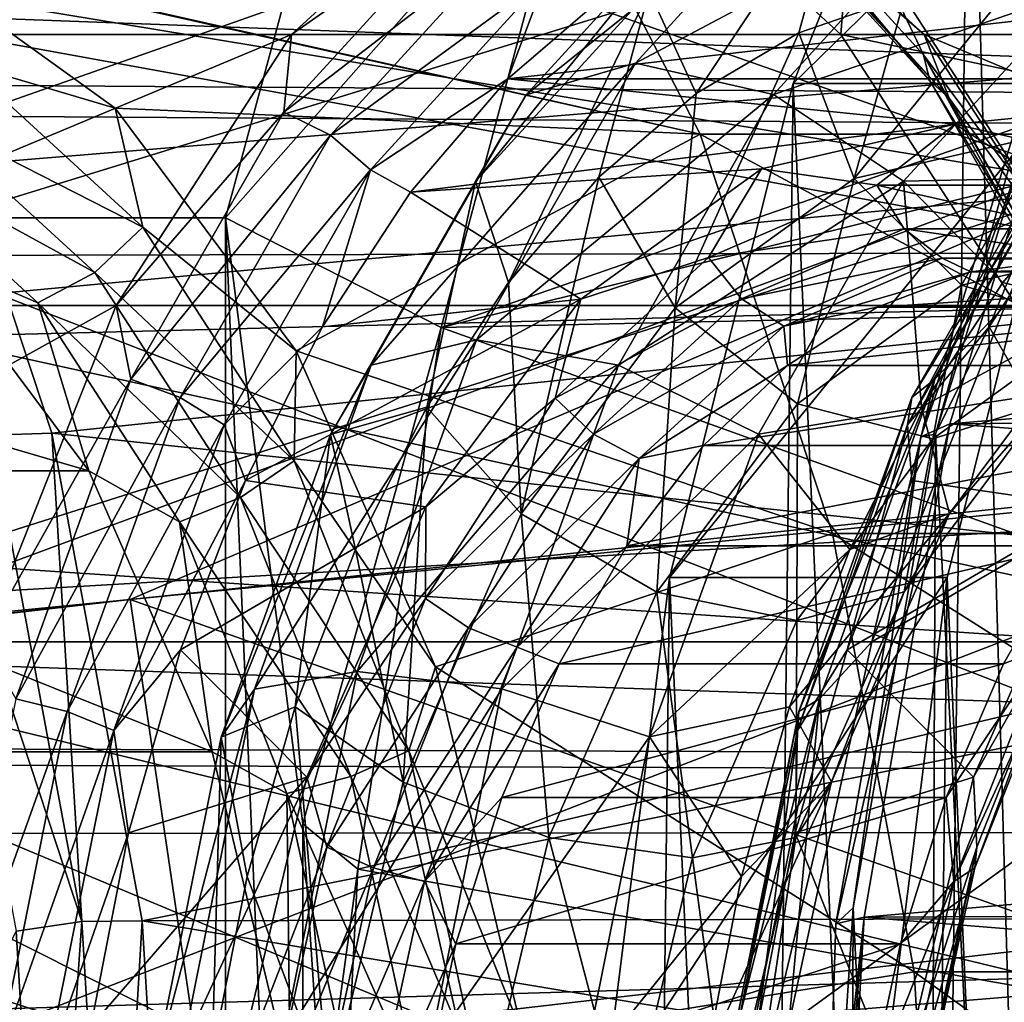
# Model space of a CAD drawing. Header units: metres. Extents: x -62 to 150, y -92 to 92.
# Tile 210 of 256: x 32.96 to 35.86, y -58.74 to -55.84. Entities that reach past the tile are written whole.
import ezdxf

# ---------------------------------------------------------------- set-up
doc = ezdxf.new("R2010")
doc.units = ezdxf.units.M
doc.layers.add('solid_500615', color=7, linetype='CONTINUOUS')

msp = doc.modelspace()

# ---------------------------------------------------------------- linework, layer by layer
at = {"layer": 'solid_500615'}
for points in [[(35.89209, -59.454544, 32.426231), (35.756058, -54.724621, 32.620502), (36.41074, -53.61977, 31.68552)], [(42.284065, -56.187962, 43.930161), (11.128783, -55.026413, 22.450682), (11.373837, -54.099663, 22.100708)], [(42.708954, -54.399563, 43.323357), (42.284065, -56.187962, 43.930161), (11.373837, -54.099663, 22.100708)], [(55.317944, -54.399513, 25.315851), (24.903006, -55.026417, 2.779052), (25.105598, -55.983829, 2.489721)], [(55.74284, -56.187923, 24.709034), (55.317944, -54.399513, 25.315851), (25.105598, -55.983829, 2.489721)], [(32.27454, -56.312157, 3.468868), (32.072933, -55.018066, 3.755501), (36.85693, -54.697678, 5.900566)], [(37.046135, -55.91877, 5.63296), (32.27454, -56.312157, 3.468868), (36.85693, -54.697678, 5.900566)], [(35.236805, -56.029972, 33.362076), (36.055954, -56.029972, 33.93565), (36.575211, -54.724621, 33.19408)], [(35.236805, -56.029972, 33.362076), (36.575211, -54.724621, 33.19408), (35.756058, -54.724621, 32.620502)], [(35.63295, -65.01165, 32.796322), (35.236805, -56.029972, 33.362076), (35.756058, -54.724621, 32.620502)], [(35.89209, -59.454544, 32.426231), (35.63295, -65.01165, 32.796322), (35.756058, -54.724621, 32.620502)], [(33.970062, -54.924999, 34.516895), (27.607203, -54.924999, 30.061575), (27.200054, -56.426136, 30.643044)], [(33.562912, -56.426136, 35.098366), (33.970062, -54.924999, 34.516895), (27.200054, -56.426136, 30.643044)], [(32.172432, -54.937103, 11.788063), (36.286655, -54.924999, 14.67739), (36.71553, -56.528496, 14.064892)], [(32.599068, -56.53693, 11.178769), (32.172432, -54.937103, 11.788063), (36.71553, -56.528496, 14.064892)], [(33.562912, -56.426136, 35.098366), (34.600269, -55.250439, 34.271137), (33.970062, -54.924999, 34.516895)], [(42.284065, -56.187962, 43.930161), (10.926191, -55.983829, 22.740013), (11.128783, -55.026413, 22.450682)], [(31.909679, -55.169601, 27.653021), (31.38817, -56.179398, 28.397814), (33.387447, -55.324902, 25.542547)], [(31.946928, -55.5, 22.369482), (34.441357, -55.169231, 18.807074), (34.96299, -56.179249, 18.062099)], [(34.441357, -55.169231, 18.807074), (36.243488, -55.169231, 20.068941), (36.765125, -56.179249, 19.323969)], [(34.441357, -55.169231, 18.807074), (36.765125, -56.179249, 19.323969), (34.96299, -56.179249, 18.062099)], [(34.765999, -55.324902, 22.179014), (36.243771, -55.169601, 20.068541), (36.765278, -56.179398, 19.32375)], [(36.89909, -55.169601, 20.527403), (35.421322, -55.324902, 22.637875), (36.033516, -55.885082, 21.763571)], [(36.765125, -56.179249, 19.323969), (36.243488, -55.169231, 20.068941), (35.476185, -55.63855, 21.164768)], [(33.562912, -56.426136, 35.098366), (34.199329, -56.749168, 34.843742), (34.600269, -55.250439, 34.271137)], [(34.600269, -55.250439, 34.271137), (34.199329, -56.749168, 34.843742), (38.302414, -55.325008, 28.983931)], [(31.38817, -56.179398, 28.397814), (32.775253, -55.885082, 26.416851), (33.387447, -55.324902, 25.542547)], [(31.489429, -55.558784, 28.253199), (33.387501, -55.325008, 25.542471), (32.775028, -55.885422, 26.417175)], [(32.365665, -55.885082, 26.130079), (33.758224, -55.885082, 27.10516), (34.370403, -55.324921, 26.230879)], [(32.977844, -55.324921, 25.2558), (32.365665, -55.885082, 26.130079), (34.370403, -55.324921, 26.230879)], [(32.650757, -55.474583, 25.522774), (32.365665, -55.885082, 26.130079), (32.977844, -55.324921, 25.2558)], [(32.732128, -55.324902, 25.083687), (33.387447, -55.324902, 25.542547), (32.775253, -55.885082, 26.416851)], [(37.689938, -55.885422, 29.858635), (32.775028, -55.885422, 26.417175), (33.387501, -55.325008, 25.542471)], [(38.302414, -55.325008, 28.983931), (37.689938, -55.885422, 29.858635), (33.387501, -55.325008, 25.542471)], [(34.370403, -55.324921, 26.230879), (33.758224, -55.885082, 27.10516), (34.276009, -55.522587, 26.632565)], [(34.199329, -56.749168, 34.843742), (37.689938, -55.885422, 29.858635), (38.302414, -55.325008, 28.983931)], [(35.378193, -55.885082, 21.30471), (35.421322, -55.324902, 22.637875), (34.765999, -55.324902, 22.179014)], [(35.378193, -55.885082, 21.30471), (34.765999, -55.324902, 22.179014), (36.765278, -56.179398, 19.32375)], [(35.011776, -55.324921, 22.351048), (36.404331, -55.324921, 23.326126), (37.01651, -55.885082, 22.451847)], [(35.623951, -55.885082, 21.476767), (35.011776, -55.324921, 22.351048), (37.01651, -55.885082, 22.451847)], [(35.150776, -55.474583, 21.952374), (35.011776, -55.324921, 22.351048), (35.623951, -55.885082, 21.476767)], [(35.622097, -55.945881, 20.996037), (35.476185, -55.63855, 21.164768), (35.058167, -55.328106, 21.801414)], [(35.058167, -55.328106, 21.801414), (35.087189, -55.415913, 21.873358), (35.640522, -56.022079, 21.083117)], [(35.622097, -55.945881, 20.996037), (35.058167, -55.328106, 21.801414), (35.640522, -56.022079, 21.083117)], [(35.378193, -55.885082, 21.30471), (36.033516, -55.885082, 21.763571), (35.421322, -55.324902, 22.637875)], [(37.331676, -55.583481, 19.909607), (36.033745, -55.885422, 21.763247), (35.421268, -55.325008, 22.637951)], [(40.336182, -55.325008, 26.079411), (35.421268, -55.325008, 22.637951), (36.033745, -55.885422, 21.763247)], [(35.332432, -55.355507, 27.470507), (34.997528, -55.463566, 27.172478), (34.449947, -56.063431, 27.954504)], [(34.771805, -55.969658, 28.271162), (35.332432, -55.355507, 27.470507), (34.449947, -56.063431, 27.954504)], [(35.727001, -55.462727, 27.683756), (35.332432, -55.355507, 27.470507), (34.771805, -55.969658, 28.271162)], [(36.059731, -55.403214, 50.107502), (31.625181, -55.757957, 46.156231), (31.640343, -56.766468, 46.173004)], [(36.087353, -56.350719, 50.115086), (36.059731, -55.403214, 50.107502), (31.640343, -56.766468, 46.173004)], [(34.95089, -56.059654, 26.465359), (34.812206, -55.757893, 26.869682), (35.383018, -55.409664, 26.05448)], [(35.253899, -55.880325, 26.032616), (34.95089, -56.059654, 26.465359), (35.383018, -55.409664, 26.05448)], [(35.087189, -55.415913, 21.873358), (35.150776, -55.474583, 21.952374), (35.697029, -56.07299, 21.172245)], [(35.640522, -56.022079, 21.083117), (35.087189, -55.415913, 21.873358), (35.697029, -56.07299, 21.172245)], [(35.567745, -55.771488, 25.584402), (35.253899, -55.880325, 26.032616), (35.383018, -55.409664, 26.05448)], [(34.997528, -55.463566, 27.172478), (34.812206, -55.757893, 26.869682), (34.300152, -56.318836, 27.600969)], [(34.449947, -56.063431, 27.954504), (34.997528, -55.463566, 27.172478), (34.300152, -56.318836, 27.600969)], [(35.179321, -56.062698, 28.465927), (35.727001, -55.462727, 27.683756), (34.771805, -55.969658, 28.271162)], [(35.697029, -56.07299, 21.172245), (35.150776, -55.474583, 21.952374), (35.623951, -55.885082, 21.476767)], [(36.07531, -55.756435, 27.754972), (35.727001, -55.462727, 27.683756), (35.179321, -56.062698, 28.465927)], [(32.614712, -55.653343, 21.415787), (31.946928, -55.5, 22.369482), (34.96299, -56.179249, 18.062099)], [(37.661652, -56.580532, 18.566629), (37.274918, -55.543655, 19.11894), (32.6175, -55.747471, 15.67083)], [(34.276009, -55.522587, 26.632565), (33.73555, -56.114647, 27.404417), (34.404007, -55.600811, 26.676203)], [(33.758224, -55.885082, 27.10516), (33.73555, -56.114647, 27.404417), (34.276009, -55.522587, 26.632565)], [(33.73555, -56.114647, 27.404417), (33.872993, -56.182526, 27.43457), (34.404007, -55.600811, 26.676203)], [(34.404007, -55.600811, 26.676203), (33.872993, -56.182526, 27.43457), (34.507381, -55.717892, 26.679756)], [(33.237652, -56.103203, 20.526142), (32.614712, -55.653343, 21.415787), (34.96299, -56.179249, 18.062099)], [(32.792103, -55.971336, 21.096092), (32.614712, -55.653343, 21.415787), (33.237652, -56.103203, 20.526142)], [(36.765125, -56.179249, 19.323969), (35.476185, -55.63855, 21.164768), (36.024368, -56.485207, 20.381876)], [(35.622097, -55.945881, 20.996037), (36.024368, -56.485207, 20.381876), (35.476185, -55.63855, 21.164768)], [(33.872993, -56.182526, 27.43457), (33.990498, -56.284126, 27.417942), (34.507381, -55.717892, 26.679756)], [(34.507381, -55.717892, 26.679756), (33.990498, -56.284126, 27.417942), (34.395626, -56.016609, 26.892237)], [(34.507381, -55.717892, 26.679756), (34.395626, -56.016609, 26.892237), (34.705338, -55.750153, 26.449923)], [(35.699219, -57.033089, 33.741661), (36.110126, -55.692696, 33.154823), (35.613281, -57.071533, 33.567497)], [(36.110126, -55.692696, 33.154823), (36.01889, -55.748528, 32.988224), (35.613281, -57.071533, 33.567497)], [(44.992157, -56.252613, 40.062603), (36.110126, -55.692696, 33.154823), (35.699219, -57.033089, 33.741661)], [(37.661652, -56.580532, 18.566629), (32.6175, -55.747471, 15.67083), (33.051033, -57.061234, 15.051681)], [(32.871784, -57.066639, 14.974079), (33.051033, -57.061234, 15.051681), (32.6175, -55.747471, 15.67083)], [(36.72472, -55.750153, 23.565945), (34.705338, -55.750153, 26.449923), (34.395626, -56.016609, 26.892237)], [(37.034431, -56.016609, 23.123631), (36.72472, -55.750153, 23.565945), (34.395626, -56.016609, 26.892237)], [(35.417637, -56.310162, 26.006662), (35.567745, -55.771488, 25.584402), (35.887051, -55.735001, 25.128386)], [(35.417637, -56.310162, 26.006662), (35.887051, -55.735001, 25.128386), (35.984722, -56.18, 25.196777)], [(35.613281, -57.071533, 33.567497), (36.01889, -55.748528, 32.988224), (35.657104, -57.063454, 33.459206)], [(36.01889, -55.748528, 32.988224), (36.046783, -55.803471, 32.902683), (35.657104, -57.063454, 33.459206)], [(34.397835, -56.616348, 27.255205), (34.300152, -56.318836, 27.600969), (34.812206, -55.757893, 26.869682)], [(34.663898, -56.3064, 26.875227), (34.397835, -56.616348, 27.255205), (34.812206, -55.757893, 26.869682)], [(34.95089, -56.059654, 26.465359), (34.663898, -56.3064, 26.875227), (34.812206, -55.757893, 26.869682)], [(35.56308, -56.317574, 28.486511), (36.07531, -55.756435, 27.754972), (35.179321, -56.062698, 28.465927)], [(35.417637, -56.310162, 26.006662), (35.253899, -55.880325, 26.032616), (35.567745, -55.771488, 25.584402)], [(36.12199, -56.3064, 27.896193), (36.07531, -55.756435, 27.754972), (35.56308, -56.317574, 28.486511)], [(36.011349, -64.097481, 32.953293), (35.657104, -57.063454, 33.459206), (36.046783, -55.803471, 32.902683)], [(31.848169, -56.684387, 26.869144), (33.240726, -56.684387, 27.844223), (33.758224, -55.885082, 27.10516)], [(32.365665, -55.885082, 26.130079), (31.848169, -56.684387, 26.869144), (33.758224, -55.885082, 27.10516)], [(37.172783, -56.684158, 30.597212), (32.25787, -56.684158, 27.155754), (32.775028, -55.885422, 26.417175)], [(37.689938, -55.885422, 29.858635), (37.172783, -56.684158, 30.597212), (32.775028, -55.885422, 26.417175)], [(33.758224, -55.885082, 27.10516), (33.240726, -56.684387, 27.844223), (33.73555, -56.114647, 27.404417)], [(34.199329, -56.749168, 34.843742), (37.172783, -56.684158, 30.597212), (37.689938, -55.885422, 29.858635)], [(34.889194, -56.691784, 26.761356), (34.95089, -56.059654, 26.465359), (35.253899, -55.880325, 26.032616)], [(34.889194, -56.691784, 26.761356), (35.253899, -55.880325, 26.032616), (35.417637, -56.310162, 26.006662)], [(35.895733, -56.684448, 20.56559), (36.033516, -55.885082, 21.763571), (35.378193, -55.885082, 21.30471)], [(35.895733, -56.684448, 20.56559), (35.378193, -55.885082, 21.30471), (36.765278, -56.179398, 19.32375)], [(35.623951, -55.885082, 21.476767), (37.01651, -55.885082, 22.451847), (37.534008, -56.684387, 21.712782)], [(36.141449, -56.684387, 20.737703), (35.623951, -55.885082, 21.476767), (37.534008, -56.684387, 21.712782)], [(35.697029, -56.07299, 21.172245), (35.623951, -55.885082, 21.476767), (36.141449, -56.684387, 20.737703)], [(32.402534, -57.638096, 3.290096), (32.27454, -56.312157, 3.468868), (37.046135, -55.91877, 5.63296)], [(37.163719, -57.168999, 5.47317), (32.402534, -57.638096, 3.290096), (37.046135, -55.91877, 5.63296)], [(36.093044, -56.766949, 20.323458), (36.024368, -56.485207, 20.381876), (35.622097, -55.945881, 20.996037)], [(35.622097, -55.945881, 20.996037), (35.640522, -56.022079, 21.083117), (36.102615, -56.827713, 20.42318)], [(36.093044, -56.766949, 20.323458), (35.622097, -55.945881, 20.996037), (36.102615, -56.827713, 20.42318)], [(32.670185, -56.123135, 21.081003), (32.792103, -55.971336, 21.096092), (33.319637, -56.454044, 20.342697)], [(33.319637, -56.454044, 20.342697), (32.792103, -55.971336, 21.096092), (33.237652, -56.103203, 20.526142)], [(34.771805, -55.969658, 28.271162), (34.449947, -56.063431, 27.954504), (33.992657, -56.860691, 28.607582)], [(34.303623, -56.785912, 28.939795), (34.771805, -55.969658, 28.271162), (33.992657, -56.860691, 28.607582)], [(35.179321, -56.062698, 28.465927), (34.771805, -55.969658, 28.271162), (34.303623, -56.785912, 28.939795)], [(42.024872, -58.070225, 44.300327), (10.76731, -56.966003, 22.966919), (10.926191, -55.983829, 22.740013)], [(42.284065, -56.187962, 43.930161), (42.024872, -58.070225, 44.300327), (10.926191, -55.983829, 22.740013)], [(55.74284, -56.187923, 24.709034), (25.105598, -55.983829, 2.489721), (25.264481, -56.966003, 2.262815)], [(33.990498, -56.284126, 27.417942), (34.109081, -56.35041, 27.301464), (34.395626, -56.016609, 26.892237)], [(34.395626, -56.016609, 26.892237), (34.109081, -56.35041, 27.301464), (35.715027, -56.150002, 25.007935)], [(37.034431, -56.016609, 23.123631), (34.395626, -56.016609, 26.892237), (35.715027, -56.150002, 25.007935)], [(34.872517, -57.486519, 33.882332), (35.691669, -57.486519, 34.455906), (36.055954, -56.029972, 33.93565)], [(34.872517, -57.486519, 33.882332), (36.055954, -56.029972, 33.93565), (35.236805, -56.029972, 33.362076)], [(35.145664, -63.670715, 33.492233), (34.872517, -57.486519, 33.882332), (35.236805, -56.029972, 33.362076)], [(35.63295, -65.01165, 32.796322), (35.145664, -63.670715, 33.492233), (35.236805, -56.029972, 33.362076)], [(35.640522, -56.022079, 21.083117), (35.697029, -56.07299, 21.172245), (36.153206, -56.868313, 20.520754)], [(36.102615, -56.827713, 20.42318), (35.640522, -56.022079, 21.083117), (36.153206, -56.868313, 20.520754)], [(36.055954, -56.029972, 33.93565), (35.691669, -57.486519, 34.455906), (35.964817, -63.670715, 34.065811)], [(37.034431, -56.016609, 23.123631), (35.715027, -56.150002, 25.007935), (36.286354, -56.281193, 24.191996)], [(34.449947, -56.063431, 27.954504), (34.300152, -56.318836, 27.600969), (33.872532, -57.064369, 28.211676)], [(33.992657, -56.860691, 28.607582), (34.449947, -56.063431, 27.954504), (33.872532, -57.064369, 28.211676)], [(34.721947, -56.860107, 29.119125), (35.179321, -56.062698, 28.465927), (34.303623, -56.785912, 28.939795)], [(34.889194, -56.691784, 26.761356), (34.663898, -56.3064, 26.875227), (34.95089, -56.059654, 26.465359)], [(35.56308, -56.317574, 28.486511), (35.179321, -56.062698, 28.465927), (34.721947, -56.860107, 29.119125)], [(36.153206, -56.868313, 20.520754), (35.697029, -56.07299, 21.172245), (36.141449, -56.684387, 20.737703)], [(32.515076, -56.224487, 21.019321), (32.670185, -56.123135, 21.081003), (33.177837, -56.587654, 20.355997)], [(33.177837, -56.587654, 20.355997), (32.670185, -56.123135, 21.081003), (33.319637, -56.454044, 20.342697)], [(33.772038, -56.81802, 19.762957), (33.237652, -56.103203, 20.526142), (34.96299, -56.179249, 18.062099)], [(33.319637, -56.454044, 20.342697), (33.237652, -56.103203, 20.526142), (33.772038, -56.81802, 19.762957)], [(33.240726, -56.684387, 27.844223), (33.28421, -56.901535, 28.048996), (33.73555, -56.114647, 27.404417)], [(33.73555, -56.114647, 27.404417), (33.28421, -56.901535, 28.048996), (33.872993, -56.182526, 27.43457)], [(35.587341, -56.955528, 29.579012), (35.6549, -56.901459, 29.709085), (36.106251, -56.114555, 29.064489)], [(36.030815, -56.182354, 28.945665), (35.587341, -56.955528, 29.579012), (36.106251, -56.114555, 29.064489)], [(36.106251, -56.114555, 29.064489), (35.6549, -56.901459, 29.709085), (35.862015, -56.684387, 29.679668)], [(34.109081, -56.35041, 27.301464), (35.143703, -56.281193, 25.823872), (35.715027, -56.150002, 25.007935)], [(35.484257, -56.329739, 25.390385), (35.715027, -56.150002, 25.007935), (35.143703, -56.281193, 25.823872)], [(35.995487, -56.329739, 24.660275), (35.715027, -56.150002, 25.007935), (35.484257, -56.329739, 25.390385)], [(35.995487, -56.329739, 24.660275), (36.286354, -56.281193, 24.191996), (35.715027, -56.150002, 25.007935)], [(33.28421, -56.901535, 28.048996), (33.429539, -56.955666, 28.06789), (33.872993, -56.182526, 27.43457)], [(33.872993, -56.182526, 27.43457), (33.429539, -56.955666, 28.06789), (33.990498, -56.284126, 27.417942)], [(33.772038, -56.81802, 19.762957), (34.96299, -56.179249, 18.062099), (35.352848, -57.356518, 17.505325)], [(34.96299, -56.179249, 18.062099), (36.765125, -56.179249, 19.323969), (37.154984, -57.356518, 18.767193)], [(34.96299, -56.179249, 18.062099), (37.154984, -57.356518, 18.767193), (35.352848, -57.356518, 17.505325)], [(35.417637, -56.310162, 26.006662), (35.984722, -56.18, 25.196777), (35.733212, -56.62505, 26.12463)], [(35.574467, -57.036507, 29.446033), (35.587341, -56.955528, 29.579012), (36.030815, -56.182354, 28.945665)], [(36.006145, -56.283897, 28.829533), (35.574467, -57.036507, 29.446033), (36.030815, -56.182354, 28.945665)], [(35.984722, -56.18, 25.196777), (36.251904, -56.505997, 25.383858), (35.733212, -56.62505, 26.12463)], [(55.74284, -56.187923, 24.709034), (25.264481, -56.966003, 2.262815), (25.378672, -57.966885, 2.099732)], [(56.002037, -58.070202, 24.338863), (55.74284, -56.187923, 24.709034), (25.378672, -57.966885, 2.099732)], [(33.00946, -56.676865, 20.313269), (32.515076, -56.224487, 21.019321), (33.177837, -56.587654, 20.355997)], [(32.684505, -56.5359, 20.444389), (32.515076, -56.224487, 21.019321), (33.00946, -56.676865, 20.313269)], [(44.800842, -56.957844, 40.335831), (44.992157, -56.252613, 40.062603), (35.699219, -57.033089, 33.741661)], [(33.429539, -56.955666, 28.06789), (33.558846, -57.03669, 28.034405), (33.990498, -56.284126, 27.417942)], [(33.990498, -56.284126, 27.417942), (33.558846, -57.03669, 28.034405), (33.849361, -56.747311, 27.672382)], [(33.990498, -56.284126, 27.417942), (33.849361, -56.747311, 27.672382), (34.109081, -56.35041, 27.301464)], [(34.109081, -56.35041, 27.301464), (34.610744, -56.666073, 26.585014), (35.143703, -56.281193, 25.823872)], [(34.987885, -56.543041, 26.099279), (35.143703, -56.281193, 25.823872), (34.610744, -56.666073, 26.585014)], [(35.484257, -56.329739, 25.390385), (35.143703, -56.281193, 25.823872), (34.987885, -56.543041, 26.099279)], [(36.006145, -56.283897, 28.829533), (35.815327, -56.747311, 29.048965), (35.574467, -57.036507, 29.446033)], [(36.006145, -56.283897, 28.829533), (36.075047, -56.35041, 28.678047), (35.815327, -56.747311, 29.048965)], [(34.157253, -56.984188, 27.598791), (33.872532, -57.064369, 28.211676), (34.300152, -56.318836, 27.600969)], [(34.397835, -56.616348, 27.255205), (34.157253, -56.984188, 27.598791), (34.300152, -56.318836, 27.600969)], [(34.43541, -57.298851, 27.409428), (34.397835, -56.616348, 27.255205), (34.663898, -56.3064, 26.875227)], [(34.43541, -57.298851, 27.409428), (34.663898, -56.3064, 26.875227), (34.889194, -56.691784, 26.761356)], [(35.135315, -57.063362, 29.097425), (35.56308, -56.317574, 28.486511), (34.721947, -56.860107, 29.119125)], [(34.889194, -56.691784, 26.761356), (35.417637, -56.310162, 26.006662), (35.249863, -56.974102, 26.814919)], [(35.484257, -56.329739, 25.390385), (34.987885, -56.543041, 26.099279), (35.564278, -56.45874, 25.427294)], [(35.615345, -56.984188, 28.619759), (35.56308, -56.317574, 28.486511), (35.135315, -57.063362, 29.097425)], [(35.417637, -56.310162, 26.006662), (35.733212, -56.62505, 26.12463), (35.249863, -56.974102, 26.814919)], [(35.484257, -56.329739, 25.390385), (35.564278, -56.45874, 25.427294), (36.057537, -56.45874, 24.722845)], [(35.995487, -56.329739, 24.660275), (35.484257, -56.329739, 25.390385), (36.057537, -56.45874, 24.722845)], [(35.855927, -56.616348, 28.276171), (36.12199, -56.3064, 27.896193), (35.56308, -56.317574, 28.486511)], [(35.615345, -56.984188, 28.619759), (35.855927, -56.616348, 28.276171), (35.56308, -56.317574, 28.486511)], [(36.152237, -56.690384, 27.646734), (36.12199, -56.3064, 27.896193), (35.855927, -56.616348, 28.276171)], [(36.087353, -56.350719, 50.115086), (31.640343, -56.766468, 46.173004), (31.749725, -57.723652, 46.079834)], [(36.087353, -56.350719, 50.115086), (31.749725, -57.723652, 46.079834), (33.282398, -57.55088, 47.445286)], [(36.254372, -57.240871, 50.053741), (36.087353, -56.350719, 50.115086), (33.282398, -57.55088, 47.445286)], [(34.109081, -56.35041, 27.301464), (33.849361, -56.747311, 27.672382), (34.610744, -56.666073, 26.585014)], [(36.57671, -56.666073, 27.961597), (35.815327, -56.747311, 29.048965), (36.075047, -56.35041, 28.678047)], [(33.562912, -63.573864, 35.098366), (33.562912, -56.426136, 35.098366), (27.200054, -56.426136, 30.643044)], [(33.562912, -63.573864, 35.098366), (27.200054, -56.426136, 30.643044), (27.200054, -63.573864, 30.643044)], [(33.791508, -58.213036, 35.25843), (34.199329, -56.749168, 34.843742), (33.562912, -56.426136, 35.098366)], [(33.791706, -61.784782, 35.258568), (33.562912, -56.426136, 35.098366), (33.562912, -63.573864, 35.098366)], [(33.791706, -61.784782, 35.258568), (33.791508, -58.213036, 35.25843), (33.562912, -56.426136, 35.098366)], [(33.177837, -56.587654, 20.355997), (33.319637, -56.454044, 20.342697), (33.765579, -57.14283, 19.705824)], [(33.765579, -57.14283, 19.705824), (33.319637, -56.454044, 20.342697), (33.772038, -56.81802, 19.762957)], [(34.987885, -56.543041, 26.099279), (35.08535, -56.664547, 26.111273), (35.564278, -56.45874, 25.427294)], [(35.564278, -56.45874, 25.427294), (35.08535, -56.664547, 26.111273), (35.67667, -56.54493, 25.493217)], [(35.564278, -56.45874, 25.427294), (35.67667, -56.54493, 25.493217), (36.157928, -56.54493, 24.805912)], [(36.057537, -56.45874, 24.722845), (35.564278, -56.45874, 25.427294), (36.157928, -56.54493, 24.805912)], [(32.599068, -56.53693, 11.178769), (36.71553, -56.528496, 14.064892), (36.978184, -58.237473, 13.689787)], [(35.733212, -56.62505, 26.12463), (36.251904, -56.505997, 25.383858), (36.115833, -56.740002, 26.354944)], [(30.991329, -56.5359, 19.258814), (32.684505, -56.5359, 20.444389), (33.159672, -57.171574, 19.765781)], [(31.466496, -57.171574, 18.580206), (30.991329, -56.5359, 19.258814), (33.159672, -57.171574, 19.765781)], [(32.860382, -58.241661, 10.805572), (32.599068, -56.53693, 11.178769), (36.978184, -58.237473, 13.689787)], [(33.159672, -57.171574, 19.765781), (32.684505, -56.5359, 20.444389), (33.00946, -56.676865, 20.313269)], [(34.987885, -56.543041, 26.099279), (34.610744, -56.666073, 26.585014), (34.535213, -56.957249, 26.74576)], [(34.987885, -56.543041, 26.099279), (34.535213, -56.957249, 26.74576), (35.08535, -56.664547, 26.111273)], [(35.08535, -56.664547, 26.111273), (35.2094, -56.745724, 26.160549), (35.67667, -56.54493, 25.493217)], [(35.67667, -56.54493, 25.493217), (35.2094, -56.745724, 26.160549), (35.76107, -56.585117, 25.639557)], [(35.67667, -56.54493, 25.493217), (35.76107, -56.585117, 25.639557), (36.04269, -56.549999, 25.237364)], [(36.157928, -56.54493, 24.805912), (35.67667, -56.54493, 25.493217), (36.04269, -56.549999, 25.237364)], [(35.76107, -56.585117, 25.639557), (37.071712, -56.585117, 26.55728), (37.353333, -56.549999, 26.155087)], [(36.04269, -56.549999, 25.237364), (35.76107, -56.585117, 25.639557), (37.353333, -56.549999, 26.155087)], [(33.00946, -56.676865, 20.313269), (33.177837, -56.587654, 20.355997), (33.606979, -57.250488, 19.74312)], [(37.913746, -57.57513, 18.2066), (37.661652, -56.580532, 18.566629), (33.051033, -57.061234, 15.051681)], [(33.606979, -57.250488, 19.74312), (33.177837, -56.587654, 20.355997), (33.765579, -57.14283, 19.705824)], [(35.2094, -56.745724, 26.160549), (35.485188, -56.689751, 26.033562), (35.76107, -56.585117, 25.639557)], [(35.485188, -56.689751, 26.033562), (36.79583, -56.689751, 26.951284), (37.071712, -56.585117, 26.55728)], [(35.76107, -56.585117, 25.639557), (35.485188, -56.689751, 26.033562), (37.071712, -56.585117, 26.55728)], [(34.43541, -57.298851, 27.409428), (34.157253, -56.984188, 27.598791), (34.397835, -56.616348, 27.255205)], [(36.152237, -56.690384, 27.646734), (35.855927, -56.616348, 28.276171), (35.615345, -56.984188, 28.619759)], [(35.249863, -56.974102, 26.814919), (35.733212, -56.62505, 26.12463), (35.648949, -57.077164, 27.021721)], [(35.733212, -56.62505, 26.12463), (36.115833, -56.740002, 26.354944), (35.648949, -57.077164, 27.021721)], [(33.427383, -57.322369, 19.716413), (33.00946, -56.676865, 20.313269), (33.606979, -57.250488, 19.74312)], [(33.159672, -57.171574, 19.765781), (33.00946, -56.676865, 20.313269), (33.427383, -57.322369, 19.716413)], [(33.621712, -57.200115, 27.997501), (34.153545, -57.277637, 27.237961), (34.610744, -56.666073, 26.585014)], [(33.849361, -56.747311, 27.672382), (33.621712, -57.200115, 27.997501), (34.610744, -56.666073, 26.585014)], [(34.535213, -56.957249, 26.74576), (34.610744, -56.666073, 26.585014), (34.153545, -57.277637, 27.237961)], [(34.535213, -56.957249, 26.74576), (34.64859, -57.064198, 26.735031), (35.08535, -56.664547, 26.111273)], [(35.08535, -56.664547, 26.111273), (34.64859, -57.064198, 26.735031), (35.2094, -56.745724, 26.160549)], [(36.57671, -56.666073, 27.961597), (36.119511, -57.277637, 28.614544), (35.815327, -56.747311, 29.048965)], [(31.455425, -57.676384, 27.430038), (32.847984, -57.676384, 28.405119), (33.240726, -56.684387, 27.844223)], [(31.848169, -56.684387, 26.869144), (31.455425, -57.676384, 27.430038), (33.240726, -56.684387, 27.844223)], [(36.780052, -57.676186, 31.158087), (31.865141, -57.676186, 27.716629), (32.25787, -56.684158, 27.155754)], [(37.172783, -56.684158, 30.597212), (36.780052, -57.676186, 31.158087), (32.25787, -56.684158, 27.155754)], [(33.240726, -56.684387, 27.844223), (32.847984, -57.676384, 28.405119), (33.28421, -56.901535, 28.048996)], [(34.199329, -56.749168, 34.843742), (36.780052, -57.676186, 31.158087), (37.172783, -56.684158, 30.597212)], [(34.43541, -57.298851, 27.409428), (34.889194, -56.691784, 26.761356), (34.834805, -57.529366, 27.407682)], [(34.889194, -56.691784, 26.761356), (35.249863, -56.974102, 26.814919), (34.834805, -57.529366, 27.407682)], [(35.2094, -56.745724, 26.160549), (35.22065, -56.861771, 26.411358), (35.485188, -56.689751, 26.033562)], [(35.22065, -56.861771, 26.411358), (36.531292, -56.861771, 27.329081), (36.79583, -56.689751, 26.951284)], [(35.485188, -56.689751, 26.033562), (35.22065, -56.861771, 26.411358), (36.79583, -56.689751, 26.951284)], [(35.469269, -57.676384, 30.240562), (36.780052, -57.676186, 31.158087), (37.172783, -56.684158, 30.597212)], [(35.862015, -56.684387, 29.679668), (35.469269, -57.676384, 30.240562), (37.172783, -56.684158, 30.597212)], [(35.6549, -56.901459, 29.709085), (35.469269, -57.676384, 30.240562), (35.862015, -56.684387, 29.679668)], [(35.698261, -57.29771, 28.295078), (36.152237, -56.690384, 27.646734), (35.615345, -56.984188, 28.619759)], [(35.979301, -56.973297, 27.326246), (36.152237, -56.690384, 27.646734), (35.698261, -57.29771, 28.295078)], [(33.558846, -57.03669, 28.034405), (33.621712, -57.200115, 27.997501), (33.849361, -56.747311, 27.672382)], [(33.791508, -58.213036, 35.25843), (33.953556, -58.34605, 35.194744), (34.199329, -56.749168, 34.843742)], [(34.199329, -56.749168, 34.843742), (33.953556, -58.34605, 35.194744), (36.780052, -57.676186, 31.158087)], [(34.64859, -57.064198, 26.735031), (34.783268, -57.135647, 26.769127), (35.2094, -56.745724, 26.160549)], [(35.2094, -56.745724, 26.160549), (34.783268, -57.135647, 26.769127), (35.22065, -56.861771, 26.411358)], [(35.574467, -57.036507, 29.446033), (35.815327, -56.747311, 29.048965), (35.587677, -57.200115, 29.374084)], [(36.119511, -57.277637, 28.614544), (35.587677, -57.200115, 29.374084), (35.815327, -56.747311, 29.048965)], [(35.648949, -57.077164, 27.021721), (36.115833, -56.740002, 26.354944), (35.979301, -56.973297, 27.326246)], [(34.303623, -56.785912, 28.939795), (33.992657, -56.860691, 28.607582), (33.64859, -57.815369, 29.098963)], [(33.951359, -57.763329, 29.442881), (34.303623, -56.785912, 28.939795), (33.64859, -57.815369, 29.098963)], [(34.721947, -56.860107, 29.119125), (34.303623, -56.785912, 28.939795), (33.951359, -57.763329, 29.442881)], [(33.765579, -57.14283, 19.705824), (33.772038, -56.81802, 19.762957), (34.182041, -57.749695, 19.177414)], [(34.182041, -57.749695, 19.177414), (33.772038, -56.81802, 19.762957), (35.352848, -57.356518, 17.505325)], [(33.992657, -56.860691, 28.607582), (33.872532, -57.064369, 28.211676), (33.550789, -57.957108, 28.671175)], [(33.64859, -57.815369, 29.098963), (33.992657, -56.860691, 28.607582), (33.550789, -57.957108, 28.671175)], [(34.377815, -57.814964, 29.610596), (34.721947, -56.860107, 29.119125), (33.951359, -57.763329, 29.442881)], [(35.135315, -57.063362, 29.097425), (34.721947, -56.860107, 29.119125), (34.377815, -57.814964, 29.610596)], [(34.783268, -57.135647, 26.769127), (34.972847, -57.097675, 26.765255), (35.22065, -56.861771, 26.411358)], [(34.972847, -57.097675, 26.765255), (36.283493, -57.097675, 27.682978), (36.531292, -56.861771, 27.329081)], [(35.22065, -56.861771, 26.411358), (34.972847, -57.097675, 26.765255), (36.531292, -56.861771, 27.329081)], [(32.847984, -57.676384, 28.405119), (32.944622, -57.843792, 28.533983), (33.28421, -56.901535, 28.048996)], [(33.28421, -56.901535, 28.048996), (32.944622, -57.843792, 28.533983), (33.429539, -56.955666, 28.06789)], [(35.25367, -57.881367, 30.055548), (35.3153, -57.843739, 30.194084), (35.6549, -56.901459, 29.709085)], [(35.587341, -56.955528, 29.579012), (35.25367, -57.881367, 30.055548), (35.6549, -56.901459, 29.709085)], [(35.6549, -56.901459, 29.709085), (35.3153, -57.843739, 30.194084), (35.469269, -57.676384, 30.240562)], [(42.024872, -58.070225, 44.300327), (10.653118, -57.966885, 23.130001), (10.76731, -56.966003, 22.966919)], [(32.944622, -57.843792, 28.533983), (33.095879, -57.881462, 28.544403), (33.429539, -56.955666, 28.06789)], [(33.429539, -56.955666, 28.06789), (33.095879, -57.881462, 28.544403), (33.558846, -57.03669, 28.034405)], [(34.535213, -56.957249, 26.74576), (34.153545, -57.277637, 27.237961), (34.152554, -57.54829, 27.292255)], [(34.535213, -56.957249, 26.74576), (34.152554, -57.54829, 27.292255), (34.64859, -57.064198, 26.735031)], [(35.249668, -57.937717, 29.909895), (35.25367, -57.881367, 30.055548), (35.587341, -56.955528, 29.579012)], [(35.574467, -57.036507, 29.446033), (35.249668, -57.937717, 29.909895), (35.587341, -56.955528, 29.579012)], [(44.650097, -57.692371, 40.551117), (44.800842, -56.957844, 40.335831), (35.699219, -57.033089, 33.741661)], [(34.157253, -56.984188, 27.598791), (33.946266, -57.403633, 27.90011), (33.872532, -57.064369, 28.211676)], [(34.087208, -58.09, 27.90671), (33.946266, -57.403633, 27.90011), (34.157253, -56.984188, 27.598791)], [(34.087208, -58.09, 27.90671), (34.157253, -56.984188, 27.598791), (34.43541, -57.298851, 27.409428)], [(34.834805, -57.529366, 27.407682), (35.249863, -56.974102, 26.814919), (35.248028, -57.613514, 27.594297)], [(35.404358, -57.403633, 28.921076), (35.615345, -56.984188, 28.619759), (35.135315, -57.063362, 29.097425)], [(35.249863, -56.974102, 26.814919), (35.648949, -57.077164, 27.021721), (35.248028, -57.613514, 27.594297)], [(35.698261, -57.29771, 28.295078), (35.615345, -56.984188, 28.619759), (35.404358, -57.403633, 28.921076)], [(35.564133, -57.528706, 27.919168), (35.979301, -56.973297, 27.326246), (35.698261, -57.29771, 28.295078)], [(35.648949, -57.077164, 27.021721), (35.979301, -56.973297, 27.326246), (35.564133, -57.528706, 27.919168)], [(33.095879, -57.881462, 28.544403), (33.234066, -57.937843, 28.498238), (33.558846, -57.03669, 28.034405)], [(33.558846, -57.03669, 28.034405), (33.234066, -57.937843, 28.498238), (33.621712, -57.200115, 27.997501)], [(35.574467, -57.036507, 29.446033), (35.396214, -57.699688, 29.64752), (35.249668, -57.937717, 29.909895)], [(35.446182, -58.487484, 34.103031), (35.699219, -57.033089, 33.741661), (35.363506, -58.50708, 33.92421)], [(35.699219, -57.033089, 33.741661), (35.613281, -57.071533, 33.567497), (35.363506, -58.50708, 33.92421)], [(35.574467, -57.036507, 29.446033), (35.587677, -57.200115, 29.374084), (35.396214, -57.699688, 29.64752)], [(44.650097, -57.692371, 40.551117), (35.699219, -57.033089, 33.741661), (35.446182, -58.487484, 34.103031)], [(32.871784, -57.066639, 14.974079), (32.684631, -57.120594, 14.958556), (33.139019, -58.500553, 14.592431)], [(32.871784, -57.066639, 14.974079), (33.139019, -58.500553, 14.592431), (33.051033, -57.061234, 15.051681)], [(37.913746, -57.57513, 18.2066), (33.051033, -57.061234, 15.051681), (33.317902, -58.499138, 14.670555)], [(33.139019, -58.500553, 14.592431), (33.317902, -58.499138, 14.670555), (33.051033, -57.061234, 15.051681)], [(33.76849, -57.8675, 28.154003), (33.550789, -57.957108, 28.671175), (33.872532, -57.064369, 28.211676)], [(33.946266, -57.403633, 27.90011), (33.76849, -57.8675, 28.154003), (33.872532, -57.064369, 28.211676)], [(34.152554, -57.54829, 27.292255), (34.279377, -57.634464, 27.262318), (34.64859, -57.064198, 26.735031)], [(34.64859, -57.064198, 26.735031), (34.279377, -57.634464, 27.262318), (34.783268, -57.135647, 26.769127)], [(34.813461, -57.956409, 29.557083), (35.135315, -57.063362, 29.097425), (34.377815, -57.814964, 29.610596)], [(35.404358, -57.403633, 28.921076), (35.135315, -57.063362, 29.097425), (34.813461, -57.956409, 29.557083)], [(35.248028, -57.613514, 27.594297), (35.648949, -57.077164, 27.021721), (35.564133, -57.528706, 27.919168)], [(35.363506, -58.50708, 33.92421), (35.613281, -57.071533, 33.567497), (35.414005, -58.460529, 33.806385)], [(35.63295, -62.8512, 33.493698), (35.414005, -58.460529, 33.806385), (35.657104, -57.063454, 33.459206)], [(35.613281, -57.071533, 33.567497), (35.657104, -57.063454, 33.459206), (35.414005, -58.460529, 33.806385)], [(36.011349, -64.097481, 32.953293), (35.63295, -62.8512, 33.493698), (35.657104, -57.063454, 33.459206)], [(34.746826, -57.392666, 27.088049), (36.057468, -57.392666, 28.005772), (36.283493, -57.097675, 27.682978)], [(34.972847, -57.097675, 26.765255), (34.746826, -57.392666, 27.088049), (36.283493, -57.097675, 27.682978)], [(34.783268, -57.135647, 26.769127), (34.746826, -57.392666, 27.088049), (34.972847, -57.097675, 26.765255)], [(33.139019, -58.500553, 14.592431), (32.684631, -57.120594, 14.958556), (32.94611, -58.529457, 14.585129)], [(33.606979, -57.250488, 19.74312), (33.765579, -57.14283, 19.705824), (34.104019, -57.997665, 19.222483)], [(34.104019, -57.997665, 19.222483), (33.765579, -57.14283, 19.705824), (34.182041, -57.749695, 19.177414)], [(34.279377, -57.634464, 27.262318), (34.423046, -57.692036, 27.283581), (34.783268, -57.135647, 26.769127)], [(34.783268, -57.135647, 26.769127), (34.423046, -57.692036, 27.283581), (34.746826, -57.392666, 27.088049)], [(31.466496, -57.171574, 18.580206), (33.159672, -57.171574, 19.765781), (33.524281, -58, 19.245068)], [(31.831102, -58, 18.059492), (31.466496, -57.171574, 18.580206), (33.524281, -58, 19.245068)], [(32.455105, -58.986359, 3.221722), (32.402534, -57.638096, 3.290096), (37.163719, -57.168999, 5.47317)], [(37.20723, -58.435665, 5.424576), (32.455105, -58.986359, 3.221722), (37.163719, -57.168999, 5.47317)], [(33.524281, -58, 19.245068), (33.159672, -57.171574, 19.765781), (33.427383, -57.322369, 19.716413)], [(33.234066, -57.937843, 28.498238), (33.430248, -57.699688, 28.270937), (33.621712, -57.200115, 27.997501)], [(33.621712, -57.200115, 27.997501), (33.430248, -57.699688, 28.270937), (34.153545, -57.277637, 27.237961)], [(36.119511, -57.277637, 28.614544), (35.396214, -57.699688, 29.64752), (35.587677, -57.200115, 29.374084)], [(36.462662, -58.674274, 49.729221), (36.254372, -57.240871, 50.053741), (33.282398, -57.55088, 47.445286)], [(33.427383, -57.322369, 19.716413), (33.606979, -57.250488, 19.74312), (33.932667, -58.073116, 19.27799)], [(33.932667, -58.073116, 19.27799), (33.606979, -57.250488, 19.74312), (34.104019, -57.997665, 19.222483)], [(33.430248, -57.699688, 28.270937), (33.802769, -58.074741, 27.738926), (34.153545, -57.277637, 27.237961)], [(34.152554, -57.54829, 27.292255), (34.153545, -57.277637, 27.237961), (33.802769, -58.074741, 27.738926)], [(36.119511, -57.277637, 28.614544), (35.76873, -58.074741, 29.115509), (35.396214, -57.699688, 29.64752)], [(36.068855, -57.548485, 28.633802), (35.76873, -58.074741, 29.115509), (36.119511, -57.277637, 28.614544)], [(34.087208, -58.09, 27.90671), (34.43541, -57.298851, 27.409428), (34.516319, -58.252998, 27.862528)], [(34.43541, -57.298851, 27.409428), (34.834805, -57.529366, 27.407682), (34.516319, -58.252998, 27.862528)], [(35.698261, -57.29771, 28.295078), (35.404358, -57.403633, 28.921076), (35.226582, -57.8675, 29.174969)], [(35.349911, -58.089191, 28.792572), (35.698261, -57.29771, 28.295078), (35.226582, -57.8675, 29.174969)], [(35.564133, -57.528706, 27.919168), (35.698261, -57.29771, 28.295078), (35.349911, -58.089191, 28.792572)], [(33.744553, -58.123489, 19.263445), (33.427383, -57.322369, 19.716413), (33.932667, -58.073116, 19.27799)], [(33.524281, -58, 19.245068), (33.427383, -57.322369, 19.716413), (33.744553, -58.123489, 19.263445)], [(34.182041, -57.749695, 19.177414), (35.352848, -57.356518, 17.505325), (35.593739, -58.649128, 17.161299)], [(35.352848, -57.356518, 17.505325), (37.154984, -57.356518, 18.767193), (37.395874, -58.649128, 18.423166)], [(35.352848, -57.356518, 17.505325), (37.395874, -58.649128, 18.423166), (35.593739, -58.649128, 17.161299)], [(34.087208, -58.09, 27.90671), (33.76849, -57.8675, 28.154003), (33.946266, -57.403633, 27.90011)], [(34.423046, -57.692036, 27.283581), (34.547184, -57.74073, 27.373169), (34.746826, -57.392666, 27.088049)], [(34.547184, -57.74073, 27.373169), (35.857826, -57.74073, 28.290892), (36.057468, -57.392666, 28.005772)], [(34.746826, -57.392666, 27.088049), (34.547184, -57.74073, 27.373169), (36.057468, -57.392666, 28.005772)], [(35.226582, -57.8675, 29.174969), (35.404358, -57.403633, 28.921076), (34.813461, -57.956409, 29.557083)], [(36.057468, -57.392666, 28.005772), (35.857826, -57.74073, 28.290892), (35.984283, -57.692116, 28.376661)], [(34.677372, -59.037804, 34.161026), (35.496525, -59.037804, 34.7346), (35.691669, -57.486519, 34.455906)], [(34.677372, -59.037804, 34.161026), (35.691669, -57.486519, 34.455906), (34.872517, -57.486519, 33.882332)], [(34.816517, -62.189503, 33.962307), (34.677372, -59.037804, 34.161026), (34.872517, -57.486519, 33.882332)], [(35.145664, -63.670715, 33.492233), (34.816517, -62.189503, 33.962307), (34.872517, -57.486519, 33.882332)], [(35.691669, -57.486519, 34.455906), (35.496525, -59.037804, 34.7346), (35.63567, -62.189503, 34.535881)], [(35.691669, -57.486519, 34.455906), (35.63567, -62.189503, 34.535881), (35.964817, -63.670715, 34.065811)], [(34.152554, -57.54829, 27.292255), (33.802769, -58.074741, 27.738926), (33.862141, -58.281818, 27.707006)], [(34.152554, -57.54829, 27.292255), (33.862141, -58.281818, 27.707006), (34.279377, -57.634464, 27.262318)], [(34.516319, -58.252998, 27.862528), (34.834805, -57.529366, 27.407682), (34.940388, -58.3125, 28.033649)], [(34.834805, -57.529366, 27.407682), (35.248028, -57.613514, 27.594297), (34.940388, -58.3125, 28.033649)], [(35.245564, -58.252533, 28.374134), (35.564133, -57.528706, 27.919168), (35.349911, -58.089191, 28.792572)], [(35.248028, -57.613514, 27.594297), (35.564133, -57.528706, 27.919168), (35.245564, -58.252533, 28.374134)], [(36.068855, -57.548485, 28.633802), (35.778469, -58.281952, 29.048519), (35.76873, -58.074741, 29.115509)], [(35.773312, -58.342312, 28.904516), (35.778469, -58.281952, 29.048519), (36.068855, -57.548485, 28.633802)], [(36.053501, -57.634609, 28.504368), (35.773312, -58.342312, 28.904516), (36.068855, -57.548485, 28.633802)], [(33.282398, -57.55088, 47.445286), (31.749725, -57.723652, 46.079834), (30.33288, -57.89122, 44.805107)], [(33.484898, -58.9188, 47.158348), (33.282398, -57.55088, 47.445286), (30.33288, -57.89122, 44.805107)], [(33.484898, -58.9188, 47.158348), (36.462662, -58.674274, 49.729221), (33.282398, -57.55088, 47.445286)], [(38.061729, -58.487434, 17.995256), (37.913746, -57.57513, 18.2066), (33.317902, -58.499138, 14.670555)], [(33.862141, -58.281818, 27.707006), (33.999176, -58.342209, 27.662491), (34.279377, -57.634464, 27.262318)], [(34.279377, -57.634464, 27.262318), (33.999176, -58.342209, 27.662491), (34.423046, -57.692036, 27.283581)], [(34.940388, -58.3125, 28.033649), (35.248028, -57.613514, 27.594297), (35.245564, -58.252533, 28.374134)], [(35.710907, -58.38261, 28.767082), (35.773312, -58.342312, 28.904516), (36.053501, -57.634609, 28.504368)], [(35.984283, -57.692116, 28.376661), (35.710907, -58.38261, 28.767082), (36.053501, -57.634609, 28.504368)], [(36.534748, -58.803864, 31.508421), (31.619835, -58.803864, 28.066963), (31.865141, -57.676186, 27.716629)], [(36.780052, -57.676186, 31.158087), (36.534748, -58.803864, 31.508421), (31.865141, -57.676186, 27.716629)], [(33.953556, -58.34605, 35.194744), (36.534748, -58.803864, 31.508421), (36.780052, -57.676186, 31.158087)], [(33.999176, -58.342209, 27.662491), (34.149662, -58.382557, 27.674015), (34.423046, -57.692036, 27.283581)], [(34.423046, -57.692036, 27.283581), (34.149662, -58.382557, 27.674015), (34.547184, -57.74073, 27.373169)], [(35.224106, -58.803421, 30.590693), (36.534748, -58.803864, 31.508421), (36.780052, -57.676186, 31.158087)], [(35.469269, -57.676384, 30.240562), (35.224106, -58.803421, 30.590693), (36.780052, -57.676186, 31.158087)], [(35.3153, -57.843739, 30.194084), (35.224106, -58.803421, 30.590693), (35.469269, -57.676384, 30.240562)], [(44.54137, -58.449123, 40.70639), (44.650097, -57.692371, 40.551117), (35.446182, -58.487484, 34.103031)], [(35.688629, -58.134789, 28.532532), (35.710907, -58.38261, 28.767082), (35.984283, -57.692116, 28.376661)], [(35.857826, -57.74073, 28.290892), (35.688629, -58.134789, 28.532532), (35.984283, -57.692116, 28.376661)], [(33.234066, -57.937843, 28.498238), (33.277416, -58.239655, 28.489204), (33.430248, -57.699688, 28.270937)], [(33.430248, -57.699688, 28.270937), (33.277416, -58.239655, 28.489204), (33.802769, -58.074741, 27.738926)], [(35.76873, -58.074741, 29.115509), (35.243382, -58.239655, 29.865788), (35.396214, -57.699688, 29.64752)], [(35.249668, -57.937717, 29.909895), (35.396214, -57.699688, 29.64752), (35.243382, -58.239655, 29.865788)], [(34.104019, -57.997665, 19.222483), (34.182041, -57.749695, 19.177414), (34.440067, -58.835754, 18.80891)], [(34.149662, -58.382557, 27.674015), (34.377983, -58.134789, 27.614809), (34.547184, -57.74073, 27.373169)], [(34.440067, -58.835754, 18.80891), (34.182041, -57.749695, 19.177414), (35.593739, -58.649128, 17.161299)], [(34.377983, -58.134789, 27.614809), (35.688629, -58.134789, 28.532532), (35.857826, -57.74073, 28.290892)], [(34.547184, -57.74073, 27.373169), (34.377983, -58.134789, 27.614809), (35.857826, -57.74073, 28.290892)], [(33.951359, -57.763329, 29.442881), (33.64859, -57.815369, 29.098963), (33.434998, -58.879593, 29.404005)], [(33.732677, -58.852905, 29.75519), (33.951359, -57.763329, 29.442881), (33.434998, -58.879593, 29.404005)], [(34.377815, -57.814964, 29.610596), (33.951359, -57.763329, 29.442881), (33.732677, -58.852905, 29.75519)], [(33.64859, -57.815369, 29.098963), (33.550789, -57.957108, 28.671175), (33.351055, -58.952286, 28.956427)], [(33.434998, -58.879593, 29.404005), (33.64859, -57.815369, 29.098963), (33.351055, -58.952286, 28.956427)], [(34.164181, -58.879387, 29.915695), (34.377815, -57.814964, 29.610596), (33.732677, -58.852905, 29.75519)], [(34.813461, -57.956409, 29.557083), (34.377815, -57.814964, 29.610596), (34.164181, -58.879387, 29.915695)], [(32.944622, -57.843792, 28.533983), (32.733807, -58.894169, 28.835056), (33.095879, -57.881462, 28.544403)], [(33.76849, -57.8675, 28.154003), (33.626961, -58.367855, 28.356127), (33.550789, -57.957108, 28.671175)], [(33.86832, -59.011311, 28.219315), (33.626961, -58.367855, 28.356127), (33.76849, -57.8675, 28.154003)], [(33.86832, -59.011311, 28.219315), (33.76849, -57.8675, 28.154003), (34.087208, -58.09, 27.90671)], [(35.085052, -58.367855, 29.377094), (35.226582, -57.8675, 29.174969), (34.813461, -57.956409, 29.557083)], [(35.046528, -58.913441, 30.351376), (35.104481, -58.894142, 30.495165), (35.3153, -57.843739, 30.194084)], [(35.25367, -57.881367, 30.055548), (35.046528, -58.913441, 30.351376), (35.3153, -57.843739, 30.194084)], [(35.349911, -58.089191, 28.792572), (35.226582, -57.8675, 29.174969), (35.085052, -58.367855, 29.377094)], [(35.3153, -57.843739, 30.194084), (35.104481, -58.894142, 30.495165), (35.224106, -58.803421, 30.590693)], [(30.530376, -59.18634, 44.559547), (33.484898, -58.9188, 47.158348), (30.33288, -57.89122, 44.805107)], [(32.733807, -58.894169, 28.835056), (32.888748, -58.91349, 28.840218), (33.095879, -57.881462, 28.544403)], [(33.095879, -57.881462, 28.544403), (32.888748, -58.91349, 28.840218), (33.234066, -57.937843, 28.498238)], [(35.048038, -58.942341, 30.197853), (35.046528, -58.913441, 30.351376), (35.25367, -57.881367, 30.055548)], [(35.249668, -57.937717, 29.909895), (35.048038, -58.942341, 30.197853), (35.25367, -57.881367, 30.055548)], [(32.888748, -58.91349, 28.840218), (33.032448, -58.942406, 28.786179), (33.234066, -57.937843, 28.498238)], [(33.234066, -57.937843, 28.498238), (33.032448, -58.942406, 28.786179), (33.277416, -58.239655, 28.489204)], [(33.524101, -58.896137, 28.503023), (33.351055, -58.952286, 28.956427), (33.550789, -57.957108, 28.671175)], [(33.626961, -58.367855, 28.356127), (33.524101, -58.896137, 28.503023), (33.550789, -57.957108, 28.671175)], [(34.613655, -58.951927, 29.842432), (34.813461, -57.956409, 29.557083), (34.164181, -58.879387, 29.915695)], [(35.085052, -58.367855, 29.377094), (34.813461, -57.956409, 29.557083), (34.613655, -58.951927, 29.842432)], [(35.249668, -57.937717, 29.909895), (35.13245, -58.809883, 30.024214), (35.048038, -58.942341, 30.197853)], [(35.249668, -57.937717, 29.909895), (35.243382, -58.239655, 29.865788), (35.13245, -58.809883, 30.024214)], [(10.58432, -58.980297, 23.228254), (10.653118, -57.966885, 23.130001), (41.937759, -60, 44.424736)], [(42.024872, -58.070225, 44.300327), (41.937759, -60, 44.424736), (10.653118, -57.966885, 23.130001)], [(56.002037, -58.070202, 24.338863), (25.378672, -57.966885, 2.099732), (25.44747, -58.980301, 2.001479)], [(31.831102, -58, 18.059492), (33.524281, -58, 19.245068), (33.753483, -58.964725, 18.917734)], [(32.060307, -58.964725, 17.732159), (31.831102, -58, 18.059492), (33.753483, -58.964725, 18.917734)], [(33.753483, -58.964725, 18.917734), (33.524281, -58, 19.245068), (33.744553, -58.123489, 19.263445)], [(33.932667, -58.073116, 19.27799), (34.104019, -57.997665, 19.222483), (34.315285, -58.968872, 18.920765)], [(34.315285, -58.968872, 18.920765), (34.104019, -57.997665, 19.222483), (34.440067, -58.835754, 18.80891)], [(56.002037, -58.070202, 24.338863), (25.44747, -58.980301, 2.001479), (25.470449, -60, 1.96866)], [(56.002037, -58.070202, 24.338863), (25.470449, -60, 1.96866), (56.089153, -60, 24.214451)], [(33.744553, -58.123489, 19.263445), (33.932667, -58.073116, 19.27799), (34.135971, -59.007725, 18.987642)], [(34.135971, -59.007725, 18.987642), (33.932667, -58.073116, 19.27799), (34.315285, -58.968872, 18.920765)], [(33.166485, -58.809883, 28.647631), (33.582008, -59.003922, 28.054201), (33.802769, -58.074741, 27.738926)], [(33.277416, -58.239655, 28.489204), (33.166485, -58.809883, 28.647631), (33.802769, -58.074741, 27.738926)], [(33.862141, -58.281818, 27.707006), (33.802769, -58.074741, 27.738926), (33.582008, -59.003922, 28.054201)], [(33.86832, -59.011311, 28.219315), (34.087208, -58.09, 27.90671), (34.316113, -59.095684, 28.148455)], [(34.087208, -58.09, 27.90671), (34.516319, -58.252998, 27.862528), (34.316113, -59.095684, 28.148455)], [(35.349911, -58.089191, 28.792572), (35.085052, -58.367855, 29.377094), (34.982193, -58.896137, 29.523991)], [(35.130932, -59.010895, 29.105309), (35.349911, -58.089191, 28.792572), (34.982193, -58.896137, 29.523991)], [(35.245564, -58.252533, 28.374134), (35.349911, -58.089191, 28.792572), (35.130932, -59.010895, 29.105309)], [(35.76873, -58.074741, 29.115509), (35.547974, -59.003922, 29.430784), (35.243382, -58.239655, 29.865788)], [(35.778469, -58.281952, 29.048519), (35.547974, -59.003922, 29.430784), (35.76873, -58.074741, 29.115509)], [(33.942543, -59.033665, 18.980688), (33.744553, -58.123489, 19.263445), (34.135971, -59.007725, 18.987642)], [(33.753483, -58.964725, 18.917734), (33.744553, -58.123489, 19.263445), (33.942543, -59.033665, 18.980688)], [(34.149662, -58.382557, 27.674015), (34.242676, -58.566818, 27.808052), (34.377983, -58.134789, 27.614809)], [(34.242676, -58.566818, 27.808052), (35.553318, -58.566818, 28.725775), (35.688629, -58.134789, 28.532532)], [(34.377983, -58.134789, 27.614809), (34.242676, -58.566818, 27.808052), (35.688629, -58.134789, 28.532532)], [(35.688629, -58.134789, 28.532532), (35.553318, -58.566818, 28.725775), (35.710907, -58.38261, 28.767082)], [(33.791508, -58.213036, 35.25843), (33.850193, -59.10239, 35.299522), (33.953556, -58.34605, 35.194744)], [(33.791706, -61.784782, 35.258568), (33.850193, -59.10239, 35.299522), (33.791508, -58.213036, 35.25843)], [(32.860382, -58.241661, 10.805572), (36.978184, -58.237473, 13.689787), (37.066628, -60, 13.563473)], [(32.948406, -60, 10.679861), (32.860382, -58.241661, 10.805572), (37.066628, -60, 13.563473)], [(33.032448, -58.942406, 28.786179), (33.166485, -58.809883, 28.647631), (33.277416, -58.239655, 28.489204)], [(35.547974, -59.003922, 29.430784), (35.13245, -58.809883, 30.024214), (35.243382, -58.239655, 29.865788)], [(34.316113, -59.095684, 28.148455), (34.516319, -58.252998, 27.862528), (34.747002, -59.126484, 28.309837)], [(34.516319, -58.252998, 27.862528), (34.940388, -58.3125, 28.033649), (34.747002, -59.126484, 28.309837)], [(34.940388, -58.3125, 28.033649), (35.245564, -58.252533, 28.374134), (35.045303, -59.095444, 28.660137)], [(35.045303, -59.095444, 28.660137), (35.245564, -58.252533, 28.374134), (35.130932, -59.010895, 29.105309)], [(33.862141, -58.281818, 27.707006), (33.582008, -59.003922, 28.054201), (33.680859, -59.115196, 27.965906)], [(33.862141, -58.281818, 27.707006), (33.680859, -59.115196, 27.965906), (33.999176, -58.342209, 27.662491)], [(35.778469, -58.281952, 29.048519), (35.597198, -59.115269, 29.3074), (35.547974, -59.003922, 29.430784)], [(35.598412, -59.146351, 29.154301), (35.597198, -59.115269, 29.3074), (35.778469, -58.281952, 29.048519)], [(35.773312, -58.342312, 28.904516), (35.598412, -59.146351, 29.154301), (35.778469, -58.281952, 29.048519)], [(34.747002, -59.126484, 28.309837), (34.940388, -58.3125, 28.033649), (35.045303, -59.095444, 28.660137)], [(33.680859, -59.115196, 27.965906), (33.824261, -59.146297, 27.912292), (33.999176, -58.342209, 27.662491)], [(33.999176, -58.342209, 27.662491), (33.824261, -59.146297, 27.912292), (34.149662, -58.382557, 27.674015)], [(33.850193, -59.10239, 35.299522), (33.870319, -59.992405, 35.313614), (33.953556, -58.34605, 35.194744)], [(33.953556, -58.34605, 35.194744), (33.870319, -59.992405, 35.313614), (36.534748, -58.803864, 31.508421)], [(35.540257, -59.167103, 29.010796), (35.598412, -59.146351, 29.154301), (35.773312, -58.342312, 28.904516)], [(35.710907, -58.38261, 28.767082), (35.540257, -59.167103, 29.010796), (35.773312, -58.342312, 28.904516)], [(33.86832, -59.011311, 28.219315), (33.524101, -58.896137, 28.503023), (33.626961, -58.367855, 28.356127)], [(33.824261, -59.146297, 27.912292), (33.979004, -59.167076, 27.917736), (34.149662, -58.382557, 27.674015)], [(34.149662, -58.382557, 27.674015), (33.979004, -59.167076, 27.917736), (34.242676, -58.566818, 27.808052)], [(34.982193, -58.896137, 29.523991), (35.085052, -58.367855, 29.377094), (34.613655, -58.951927, 29.842432)], [(35.454651, -59.028023, 28.866686), (35.540257, -59.167103, 29.010796), (35.710907, -58.38261, 28.767082)], [(35.553318, -58.566818, 28.725775), (35.454651, -59.028023, 28.866686), (35.710907, -58.38261, 28.767082)], [(37.20723, -58.435665, 5.424576), (33.37952, -60.213337, 3.70551), (32.455105, -58.986359, 3.221722)], [(37.20723, -58.435665, 5.424576), (36.224377, -59.826084, 5.0403), (33.37952, -60.213337, 3.70551)], [(44.475716, -59.22081, 40.800159), (44.54137, -58.449123, 40.70639), (35.446182, -58.487484, 34.103031)], [(35.401665, -61.487392, 33.824005), (35.314472, -60, 33.948532), (35.414005, -58.460529, 33.806385)], [(35.363506, -58.50708, 33.92421), (35.414005, -58.460529, 33.806385), (35.314472, -60, 33.948532)], [(35.63295, -62.8512, 33.493698), (35.401665, -61.487392, 33.824005), (35.414005, -58.460529, 33.806385)], [(33.139019, -58.500553, 14.592431), (32.94611, -58.529457, 14.585129), (33.03437, -60, 14.459079)], [(33.139019, -58.500553, 14.592431), (33.03437, -60, 14.459079), (33.229412, -60, 14.463334)], [(33.139019, -58.500553, 14.592431), (33.229412, -60, 14.463334), (33.317902, -58.499138, 14.670555)], [(33.229412, -60, 14.463334), (33.407982, -60, 14.541906), (33.317902, -58.499138, 14.670555)], [(38.133675, -59.297543, 17.892513), (38.061729, -58.487434, 17.995256), (33.317902, -58.499138, 14.670555)], [(38.133675, -59.297543, 17.892513), (33.317902, -58.499138, 14.670555), (33.407982, -60, 14.541906)], [(35.446182, -58.487484, 34.103031), (35.28104, -60, 34.096233), (35.360744, -60, 34.225052)], [(35.446182, -58.487484, 34.103031), (35.314472, -60, 33.948532), (35.28104, -60, 34.096233)], [(35.446182, -58.487484, 34.103031), (35.363506, -58.50708, 33.92421), (35.314472, -60, 33.948532)], [(44.475716, -59.22081, 40.800159), (35.446182, -58.487484, 34.103031), (35.360744, -60, 34.225052)], [(32.193783, -60, 14.607296), (33.03437, -60, 14.459079), (32.94611, -58.529457, 14.585129)], [(33.979004, -59.167076, 27.917736), (34.144009, -59.028023, 27.948963), (34.242676, -58.566818, 27.808052)], [(34.144009, -59.028023, 27.948963), (35.454651, -59.028023, 28.866686), (35.553318, -58.566818, 28.725775)], [(34.242676, -58.566818, 27.808052), (34.144009, -59.028023, 27.948963), (35.553318, -58.566818, 28.725775)], [(34.440067, -58.835754, 18.80891), (35.593739, -58.649128, 17.161299), (35.675175, -60, 17.044994)], [(35.593739, -58.649128, 17.161299), (37.395874, -58.649128, 18.423166), (37.47731, -60, 18.306862)], [(35.593739, -58.649128, 17.161299), (37.47731, -60, 18.306862), (35.675175, -60, 17.044994)], [(33.484898, -58.9188, 47.158348), (36.686592, -60.100086, 49.411827), (36.462662, -58.674274, 49.729221)]]:
    msp.add_3dface(points, dxfattribs=at)

doc.saveas('drawing.dxf')
